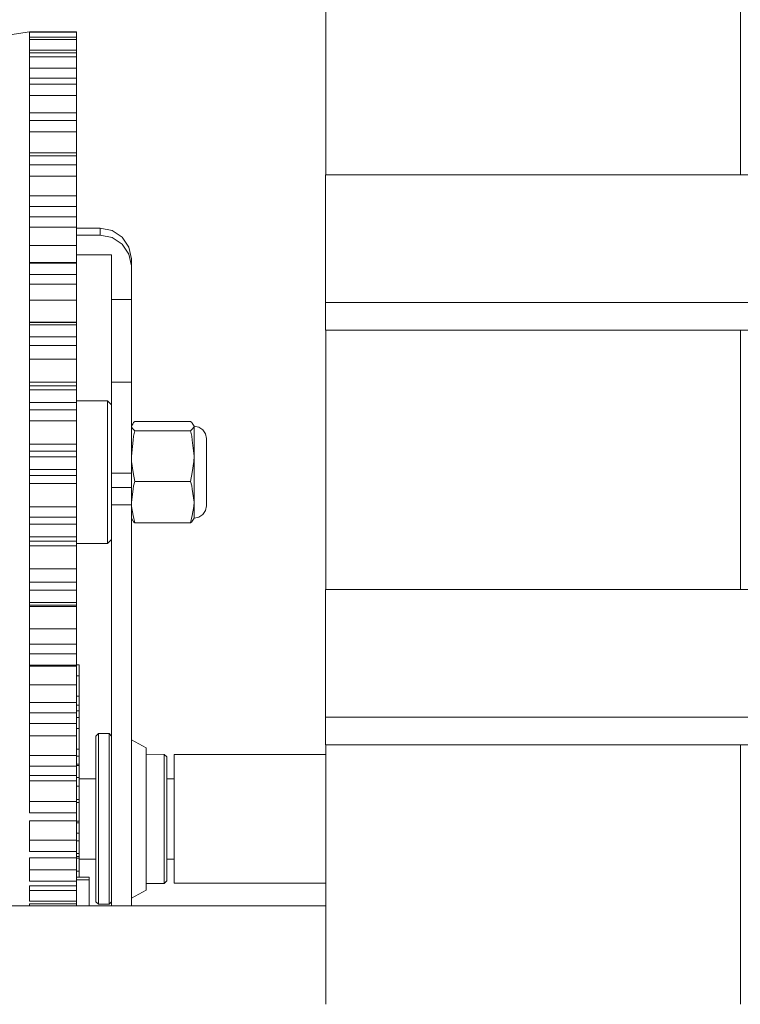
# Model space of a CAD drawing. Header units: millimetres. Extents: x 53056 to 116131, y -669674 to -625124.
# Tile 162 of 168: x 73741 to 73851, y -641746 to -641595. Entities that reach past the tile are written whole.
import ezdxf

# ---------------------------------------------------------------- set-up
doc = ezdxf.new("R2010")
doc.units = ezdxf.units.MM
doc.header["$MEASUREMENT"] = 0
doc.linetypes.add('DGN Style 1', pattern=[536.199087, 0.892178, -535.306909])
doc.layers.add('Side Cradle Tower', color=7, linetype='Continuous', lineweight=0)

# ---------------------------------------------------------------- blocks, each defined once
blk = doc.blocks.new('*U55')
at = {"layer": 'Side Cradle Tower', "color": 7, "linetype": 'Continuous', "lineweight": 0}
for p, q in [((-10742.45, 5780.33), (-10742.45, 5820.09)), ((-10851.33, 5802.25), (-10851.33, 5802.21)), ((-10851.33, 5802.25), (-10844.14, 5802.25)), ((-10851.33, 5802.21), (-10851.33, 5801.81)), ((-10851.33, 5802.21), (-10844.14, 5802.21)), ((-10851.33, 5801.81), (-10851.33, 5801.42)), ((-10851.33, 5801.42), (-10851.33, 5801.09)), ((-10851.33, 5801.42), (-10844.14, 5801.42)), ((-10851.33, 5801.09), (-10851.33, 5799.03)), ((-10851.33, 5801.09), (-10844.14, 5801.09)), ((-10844.14, 5802.21), (-10844.14, 5802.25)), ((-10844.14, 5801.42), (-10844.14, 5802.21)), ((-10844.14, 5801.09), (-10844.14, 5801.42)), ((-10844.14, 5799.45), (-10844.14, 5801.09)), ((-10851.33, 5799.45), (-10844.14, 5799.45)), ((-10844.14, 5799.03), (-10844.14, 5799.45)), ((-10851.33, 5799.03), (-10851.33, 5798.41)), ((-10851.33, 5799.03), (-10844.14, 5799.03)), ((-10851.33, 5798.41), (-10851.33, 5795.14)), ((-10851.33, 5798.41), (-10844.14, 5798.41)), ((-10844.14, 5798.41), (-10844.14, 5799.03)), ((-10844.14, 5796.7), (-10844.14, 5798.41)), ((-10851.33, 5796.7), (-10844.14, 5796.7)), ((-10844.14, 5795.14), (-10844.14, 5796.7)), ((-10851.33, 5795.14), (-10851.33, 5794.24)), ((-10851.33, 5795.14), (-10844.14, 5795.14)), ((-10844.14, 5794.24), (-10844.14, 5795.14)), ((-10851.33, 5794.24), (-10851.33, 5793.78)), ((-10851.33, 5794.24), (-10844.14, 5794.24)), ((-10851.33, 5793.78), (-10851.33, 5789.83)), ((-10844.14, 5792.5), (-10844.14, 5794.24)), ((-10851.33, 5792.5), (-10844.14, 5792.5)), ((-10844.14, 5789.83), (-10844.14, 5792.5)), ((-10851.33, 5789.83), (-10851.33, 5788.68)), ((-10851.33, 5789.83), (-10844.14, 5789.83)), ((-10844.14, 5788.68), (-10844.14, 5789.83)), ((-10851.33, 5788.68), (-10851.33, 5783.23)), ((-10851.33, 5788.68), (-10844.14, 5788.68)), ((-10844.14, 5786.94), (-10844.14, 5788.68)), ((-10851.33, 5786.94), (-10844.14, 5786.94)), ((-10844.14, 5783.7), (-10844.14, 5786.94)), ((-10851.33, 5783.7), (-10844.14, 5783.7)), ((-10851.33, 5783.23), (-10851.33, 5781.85)), ((-10851.33, 5783.23), (-10844.14, 5783.23)), ((-10844.14, 5783.23), (-10844.14, 5783.7)), ((-10844.14, 5781.85), (-10844.14, 5783.23)), ((-10851.33, 5781.85), (-10844.14, 5781.85)), ((-10851.33, 5781.85), (-10851.33, 5776.77)), ((-10844.14, 5780.16), (-10844.14, 5781.85)), ((-10851.33, 5780.16), (-10844.14, 5780.16)), ((-10844.14, 5777.1), (-10844.14, 5780.16)), ((-10806.01, 5780.33), (-10456.42, 5780.33)), ((-10851.33, 5777.1), (-10844.14, 5777.1)), ((-10851.33, 5776.77), (-10851.33, 5775.5)), ((-10844.14, 5776.37), (-10844.14, 5777.1)), ((-10851.33, 5775.5), (-10851.33, 5773.92)), ((-10851.33, 5775.5), (-10844.14, 5775.5)), ((-10844.14, 5773.92), (-10844.14, 5775.5)), ((-10851.33, 5773.92), (-10851.33, 5766.81)), ((-10851.33, 5773.92), (-10844.14, 5773.92)), ((-10844.14, 5772.32), (-10844.14, 5773.92)), ((-10851.33, 5772.32), (-10844.14, 5772.32)), ((-10844.14, 5769.51), (-10844.14, 5772.32)), ((-10840.51, 5772.17), (-10844.14, 5772.17)), ((-10844.14, 5771.07), (-10840.51, 5771.07)), ((-10840.51, 5772.17), (-10840.51, 5771.07)), ((-10838.68, 5771.81), (-10840.51, 5772.17)), ((-10840.51, 5771.07), (-10838.68, 5770.72)), ((-10851.33, 5769.51), (-10844.14, 5769.51)), ((-10844.14, 5768.82), (-10844.14, 5769.51)), ((-10838.79, 5768.07), (-10844.14, 5768.07)), ((-10838.79, 5761.22), (-10838.79, 5768.07)), ((-10851.33, 5766.89), (-10844.14, 5766.89)), ((-10851.33, 5766.81), (-10851.33, 5765.07)), ((-10851.33, 5766.81), (-10844.14, 5766.81)), ((-10844.14, 5766.81), (-10844.14, 5766.89)), ((-10844.14, 5765.07), (-10844.14, 5766.81)), ((-10835.74, 5767.48), (-10835.74, 5766.38)), ((-10835.74, 5766.38), (-10835.74, 5761.22)), ((-10851.33, 5765.07), (-10851.33, 5757.37)), ((-10851.33, 5765.07), (-10844.14, 5765.07)), ((-10844.14, 5763.6), (-10844.14, 5765.07)), ((-10851.33, 5763.6), (-10844.14, 5763.6)), ((-10844.14, 5761.11), (-10844.14, 5763.6)), ((-10851.33, 5761.11), (-10844.14, 5761.11)), ((-10844.14, 5760.47), (-10844.14, 5761.11)), ((-10838.79, 5761.22), (-10838.79, 5748.58)), ((-10835.74, 5761.22), (-10838.79, 5761.22)), ((-10835.74, 5761.22), (-10835.74, 5748.58)), ((-10806.01, 5756.55), (-10806.01, 5760.79)), ((-10806.01, 5760.79), (-10456.42, 5760.79)), ((-10851.33, 5757.79), (-10844.14, 5757.79)), ((-10851.33, 5757.71), (-10844.14, 5757.71)), ((-10851.33, 5757.37), (-10851.33, 5755.52)), ((-10851.33, 5757.37), (-10844.14, 5757.37)), ((-10844.14, 5757.71), (-10844.14, 5757.79)), ((-10844.14, 5757.37), (-10844.14, 5757.71)), ((-10844.14, 5755.52), (-10844.14, 5757.37)), ((-10806.01, 5756.55), (-10456.42, 5756.55)), ((-10742.45, 5716.79), (-10742.45, 5756.55)), ((-10851.33, 5755.52), (-10844.14, 5755.52)), ((-10851.33, 5755.52), (-10851.33, 5753.36)), ((-10851.33, 5754.2), (-10844.14, 5754.2)), ((-10844.14, 5754.2), (-10844.14, 5755.52)), ((-10844.14, 5752.09), (-10844.14, 5754.2)), ((-10851.33, 5753.36), (-10851.33, 5747.4)), ((-10851.33, 5752.09), (-10844.14, 5752.09)), ((-10844.14, 5751.52), (-10844.14, 5752.09)), ((-10851.33, 5748.59), (-10844.14, 5748.59)), ((-10844.14, 5748), (-10844.14, 5748.59)), ((-10838.79, 5748.58), (-10838.79, 5746.89)), ((-10838.79, 5748.58), (-10835.74, 5748.58)), ((-10851.33, 5748), (-10844.14, 5748)), ((-10851.33, 5747.4), (-10851.33, 5745.47)), ((-10851.33, 5747.4), (-10844.14, 5747.4)), ((-10844.14, 5747.4), (-10844.14, 5748)), ((-10844.14, 5745.47), (-10844.14, 5747.4)), ((-10851.33, 5745.47), (-10851.33, 5737.14)), ((-10851.33, 5745.47), (-10844.14, 5745.47)), ((-10844.14, 5744.35), (-10844.14, 5745.47)), ((-10851.33, 5744.35), (-10844.14, 5744.35)), ((-10844.14, 5742.67), (-10844.14, 5744.35)), ((-10851.33, 5742.67), (-10844.14, 5742.67)), ((-10844.14, 5742.17), (-10844.14, 5742.67)), ((-10835.74, 5741.81), (-10835.48, 5742.27)), ((-10835.74, 5741.81), (-10835.48, 5742.26)), ((-10835.41, 5742.38), (-10835.23, 5742.53)), ((-10835.23, 5742.53), (-10826.67, 5742.53)), ((-10826.48, 5742.38), (-10826.67, 5742.53)), ((-10835.72, 5741.66), (-10835.74, 5741.81)), ((-10835.41, 5740.28), (-10835.23, 5741.1)), ((-10835.23, 5741.1), (-10826.67, 5741.1)), ((-10826.48, 5740.28), (-10826.67, 5741.1)), ((-10826.18, 5741.66), (-10826.15, 5741.81)), ((-10851.33, 5739.07), (-10844.14, 5739.07)), ((-10844.14, 5737.98), (-10844.14, 5739.07)), ((-10835.74, 5739.41), (-10835.74, 5734.63)), ((-10851.33, 5737.98), (-10844.14, 5737.98)), ((-10844.14, 5737.14), (-10844.14, 5737.98)), ((-10826.15, 5737.22), (-10826.15, 5738.87)), ((-10824.23, 5737.97), (-10824.23, 5737.83)), ((-10851.33, 5737.14), (-10851.33, 5735.18)), ((-10851.33, 5737.14), (-10844.14, 5737.14)), ((-10844.14, 5735.18), (-10844.14, 5737.14)), ((-10835.72, 5736.39), (-10835.74, 5737.22)), ((-10851.33, 5735.18), (-10844.14, 5735.18)), ((-10851.33, 5735.18), (-10851.33, 5727.13)), ((-10844.14, 5734.27), (-10844.14, 5735.18)), ((-10838.79, 5734.63), (-10838.79, 5732.43)), ((-10835.74, 5734.63), (-10838.79, 5734.63)), ((-10835.74, 5734.63), (-10835.74, 5732.43)), ((-10826.67, 5733.34), (-10826.44, 5734.73)), ((-10826.15, 5733.54), (-10826.15, 5734.79)), ((-10851.33, 5734.27), (-10844.14, 5734.27)), ((-10851.33, 5733.05), (-10844.14, 5733.05)), ((-10844.14, 5733.05), (-10844.14, 5734.27)), ((-10844.14, 5732.65), (-10844.14, 5733.05)), ((-10835.41, 5732.68), (-10835.23, 5733.34)), ((-10835.23, 5733.34), (-10826.67, 5733.34)), ((-10826.48, 5732.68), (-10826.67, 5733.34)), ((-10838.79, 5732.43), (-10838.79, 5729.75)), ((-10838.79, 5732.43), (-10835.74, 5732.43)), ((-10835.74, 5732.43), (-10835.74, 5729.75)), ((-10835.72, 5729.51), (-10835.74, 5730.18)), ((-10826.18, 5729.51), (-10826.15, 5730.19)), ((-10851.33, 5729.45), (-10844.14, 5729.45)), ((-10844.14, 5727.88), (-10844.14, 5729.45)), ((-10839.39, 5726.17), (-10839.39, 5729.44)), ((-10838.79, 5729.75), (-10838.79, 5668.35)), ((-10838.79, 5729.75), (-10835.74, 5729.75)), ((-10835.74, 5729.75), (-10835.74, 5668.35)), ((-10851.33, 5727.88), (-10844.14, 5727.88)), ((-10851.33, 5727.13), (-10851.33, 5726.82)), ((-10844.14, 5726.82), (-10844.14, 5727.88)), ((-10835.41, 5727.18), (-10835.23, 5727.03)), ((-10826.67, 5727.03), (-10835.23, 5727.03)), ((-10826.48, 5727.18), (-10826.67, 5727.03)), ((-10826.15, 5727.74), (-10826.15, 5727.8)), ((-10826.15, 5727.8), (-10826.15, 5727.8)), ((-10851.33, 5726.82), (-10851.33, 5724.87)), ((-10851.33, 5726.82), (-10844.14, 5726.82)), ((-10844.14, 5724.87), (-10844.14, 5726.82)), ((-10851.33, 5724.87), (-10851.33, 5716.68)), ((-10851.33, 5724.87), (-10844.14, 5724.87)), ((-10851.33, 5724.21), (-10844.14, 5724.21)), ((-10844.14, 5724.21), (-10844.14, 5724.87)), ((-10844.14, 5723.48), (-10844.14, 5724.21)), ((-10851.33, 5723.48), (-10844.14, 5723.48)), ((-10844.14, 5723.19), (-10844.14, 5723.48)), ((-10851.33, 5719.95), (-10844.14, 5719.95)), ((-10844.14, 5717.95), (-10844.14, 5719.95)), ((-10851.33, 5717.95), (-10844.14, 5717.95)), ((-10844.14, 5716.68), (-10844.14, 5717.95)), ((-10851.33, 5716.68), (-10851.33, 5714.8)), ((-10851.33, 5716.68), (-10844.14, 5716.68)), ((-10844.14, 5714.8), (-10844.14, 5716.68)), ((-10806.01, 5716.79), (-10456.42, 5716.79)), ((-10851.33, 5714.8), (-10851.33, 5706.97)), ((-10851.33, 5714.8), (-10844.14, 5714.8)), ((-10851.33, 5714.39), (-10844.14, 5714.39)), ((-10851.33, 5714.18), (-10844.14, 5714.18)), ((-10844.14, 5714.39), (-10844.14, 5714.8)), ((-10844.14, 5714.18), (-10844.14, 5714.39)), ((-10844.14, 5713.99), (-10844.14, 5714.18)), ((-10851.33, 5710.8), (-10844.14, 5710.8)), ((-10844.14, 5708.41), (-10844.14, 5710.8)), ((-10851.33, 5708.41), (-10844.14, 5708.41)), ((-10844.14, 5706.97), (-10844.14, 5708.41)), ((-10851.33, 5706.97), (-10851.33, 5705.2)), ((-10851.33, 5706.97), (-10844.14, 5706.97)), ((-10844.14, 5705.2), (-10844.14, 5706.97)), ((-10851.33, 5705.2), (-10851.33, 5702.06)), ((-10851.33, 5705.2), (-10844.14, 5705.2)), ((-10851.33, 5705.05), (-10844.14, 5705.05)), ((-10844.14, 5705.26), (-10843.72, 5705.26)), ((-10844.14, 5705.05), (-10844.14, 5705.2)), ((-10843.72, 5705.26), (-10843.72, 5703.58)), ((-10843.72, 5703.34), (-10843.72, 5703.58)), ((-10843.72, 5703.34), (-10843.72, 5700.47)), ((-10851.33, 5702.21), (-10844.14, 5702.21)), ((-10851.33, 5702.06), (-10851.33, 5697.91)), ((-10844.14, 5699.48), (-10844.14, 5702.21)), ((-10844.14, 5700.47), (-10843.72, 5700.47)), ((-10851.33, 5699.48), (-10844.14, 5699.48)), ((-10844.14, 5697.91), (-10844.14, 5699.48)), ((-10843.72, 5699.07), (-10843.72, 5698.23)), ((-10851.33, 5697.91), (-10851.33, 5696.29)), ((-10851.33, 5697.91), (-10844.14, 5697.91)), ((-10844.14, 5698.23), (-10843.72, 5698.23)), ((-10844.14, 5696.29), (-10844.14, 5697.91)), ((-10844.14, 5697.21), (-10843.72, 5697.21)), ((-10843.72, 5698.23), (-10843.72, 5697.21)), ((-10806.01, 5693.01), (-10806.01, 5697.24)), ((-10806.01, 5697.24), (-10456.42, 5697.24)), ((-10851.33, 5696.29), (-10851.33, 5689.72)), ((-10851.33, 5696.29), (-10844.14, 5696.29)), ((-10851.33, 5694.39), (-10844.14, 5694.39)), ((-10844.14, 5691.39), (-10844.14, 5694.39)), ((-10806.01, 5693.01), (-10456.42, 5693.01)), ((-10742.45, 5653.24), (-10742.45, 5693.01)), ((-10851.33, 5691.39), (-10844.14, 5691.39)), ((-10844.14, 5689.72), (-10844.14, 5691.39)), ((-10844.14, 5691.25), (-10843.72, 5691.25)), ((-10829.18, 5691.52), (-10805.95, 5691.52)), ((-10851.33, 5689.72), (-10851.33, 5688.28)), ((-10851.33, 5689.72), (-10844.14, 5689.72)), ((-10844.14, 5689.83), (-10843.72, 5689.83)), ((-10844.14, 5688.28), (-10844.14, 5689.72)), ((-10843.72, 5689.83), (-10843.72, 5688)), ((-10851.33, 5688.28), (-10851.33, 5682.58)), ((-10851.33, 5688.28), (-10844.14, 5688.28)), ((-10844.14, 5688), (-10843.72, 5688)), ((-10843.72, 5687.81), (-10841.18, 5687.81)), ((-10830.33, 5687.81), (-10829.18, 5687.81)), ((-10851.33, 5687.51), (-10844.14, 5687.51)), ((-10844.14, 5684.31), (-10844.14, 5687.51)), ((-10851.33, 5684.31), (-10844.14, 5684.31)), ((-10844.14, 5682.58), (-10844.14, 5684.31)), ((-10844.14, 5684.14), (-10843.72, 5684.14)), ((-10851.33, 5682.58), (-10844.14, 5682.58)), ((-10844.14, 5681.97), (-10844.14, 5682.58)), ((-10844.14, 5681.36), (-10844.14, 5681.97)), ((-10851.33, 5676.67), (-10851.33, 5681.36)), ((-10851.33, 5681.36), (-10844.14, 5681.36)), ((-10844.14, 5678.41), (-10844.14, 5681.36)), ((-10844.14, 5681.32), (-10843.72, 5681.32)), ((-10851.33, 5678.41), (-10844.14, 5678.41)), ((-10844.14, 5676.67), (-10844.14, 5678.41)), ((-10844.14, 5678.3), (-10843.72, 5678.3)), ((-10843.72, 5678.3), (-10843.72, 5676.37)), ((-10844.14, 5676.67), (-10851.33, 5676.67)), ((-10851.33, 5672.12), (-10851.33, 5675.7)), ((-10851.33, 5675.7), (-10844.14, 5675.7)), ((-10844.14, 5675.7), (-10844.14, 5676.67)), ((-10844.14, 5676.37), (-10843.72, 5676.37)), ((-10844.14, 5673.84), (-10844.14, 5675.7)), ((-10844.14, 5675.62), (-10843.72, 5675.62)), ((-10843.72, 5675.5), (-10841.18, 5675.5)), ((-10841.18, 5671.08), (-10841.18, 5674.71)), ((-10840.8, 5670.77), (-10840.8, 5674.51)), ((-10830.33, 5675.5), (-10829.18, 5675.5)), ((-10851.33, 5673.84), (-10844.14, 5673.84)), ((-10844.14, 5672.12), (-10844.14, 5673.84)), ((-10844.14, 5673.66), (-10843.72, 5673.66)), ((-10843.72, 5673.66), (-10843.72, 5672.74)), ((-10842.19, 5672.64), (-10842.19, 5672.34)), ((-10844.14, 5672.12), (-10851.33, 5672.12)), ((-10851.33, 5671.42), (-10844.14, 5671.42)), ((-10851.33, 5669.92), (-10851.33, 5671.42)), ((-10842.19, 5672.34), (-10844.14, 5672.34)), ((-10844.14, 5671.42), (-10844.14, 5672.12)), ((-10844.14, 5670.69), (-10844.14, 5671.42)), ((-10842.19, 5672.34), (-10842.19, 5668.35)), ((-10829.18, 5671.8), (-10805.95, 5671.8)), ((-10851.33, 5670.69), (-10844.14, 5670.69)), ((-10851.33, 5669.03), (-10851.33, 5669.92)), ((-10844.14, 5669.03), (-10844.14, 5670.69)), ((-10955.9, 5668.35), (-10805.95, 5668.35)), ((-10844.14, 5669.03), (-10851.33, 5669.03)), ((-10851.33, 5668.62), (-10851.33, 5668.35)), ((-10844.14, 5668.62), (-10851.33, 5668.62)), ((-10844.14, 5668.62), (-10844.14, 5669.03)), ((-10844.14, 5668.35), (-10844.14, 5668.62)), ((-10840.8, 5668.59), (-10840.8, 5668.69)), ((-10839.17, 5668.59), (-10839.17, 5668.69))]:
    blk.add_line(p, q, dxfattribs=at)
at = {"layer": 'Side Cradle Tower', "color": 7, "linetype": 'Continuous', "lineweight": 0, "flags": 128}
for points in [[(-10805.95, 5780.33), (-10805.95, 5783.03), (-10805.95, 5803.68), (-10805.95, 5820.09)], [(-10851.33, 5802.25), (-10854.38, 5801.81), (-10854.38, 5793.78), (-10854.38, 5776.77), (-10854.38, 5753.36), (-10854.38, 5727.13), (-10854.38, 5702.06)], [(-10806.01, 5760.79), (-10806.01, 5780.33), (-10806.01, 5780.33)], [(-10844.14, 5775.5), (-10844.14, 5775.63), (-10844.14, 5776.37)], [(-10835.74, 5767.48), (-10836.11, 5769.27), (-10837.14, 5770.79), (-10838.68, 5771.81)], [(-10838.68, 5770.72), (-10837.14, 5769.7), (-10836.11, 5768.18), (-10835.74, 5766.38)], [(-10844.14, 5766.89), (-10844.14, 5767.36), (-10844.14, 5768.07), (-10844.14, 5768.82)], [(-10844.14, 5757.79), (-10844.14, 5757.95), (-10844.14, 5758.37), (-10844.14, 5758.99), (-10844.14, 5759.73), (-10844.14, 5760.47)], [(-10805.95, 5716.79), (-10805.95, 5718.06), (-10805.95, 5740.22), (-10805.95, 5756.55)], [(-10844.14, 5748.59), (-10844.14, 5748.86), (-10844.14, 5749.37), (-10844.14, 5750.05), (-10844.14, 5750.8), (-10844.14, 5751.52)], [(-10835.74, 5748.58), (-10835.74, 5746.89), (-10835.74, 5743.69), (-10835.74, 5739.41)], [(-10838.79, 5746.89), (-10838.79, 5743.69), (-10838.79, 5739.41), (-10838.79, 5734.63)], [(-10844.14, 5745.7), (-10839.39, 5745.7), (-10838.79, 5745.11)], [(-10839.39, 5729.44), (-10839.39, 5733.53), (-10839.39, 5737.81), (-10839.39, 5741.62), (-10839.39, 5744.4), (-10839.39, 5745.7)], [(-10844.14, 5739.07), (-10844.14, 5739.44), (-10844.14, 5740.03), (-10844.14, 5740.75), (-10844.14, 5741.5), (-10844.14, 5742.17)], [(-10835.48, 5742.27), (-10835.48, 5742.27), (-10835.41, 5742.38)], [(-10826.48, 5742.38), (-10826.42, 5742.27), (-10826.15, 5741.81), (-10825.42, 5741.67), (-10824.8, 5741.26), (-10824.38, 5740.65), (-10824.23, 5739.92), (-10824.23, 5739.18), (-10824.23, 5737.77), (-10824.23, 5735.91), (-10824.23, 5733.87), (-10824.23, 5731.97), (-10824.23, 5730.5), (-10824.23, 5729.68), (-10824.23, 5729.68)], [(-10835.23, 5741.1), (-10835.45, 5741.35), (-10835.72, 5741.66)], [(-10826.67, 5741.1), (-10826.44, 5741.35), (-10826.18, 5741.66)], [(-10826.15, 5738.87), (-10826.15, 5739.29), (-10826.15, 5740.8), (-10826.15, 5740.92), (-10826.15, 5741.81)], [(-10835.74, 5737.22), (-10835.48, 5739.69), (-10835.41, 5740.28)], [(-10826.44, 5734.73), (-10826.18, 5736.39), (-10826.15, 5737.22), (-10826.42, 5739.69), (-10826.48, 5740.28)], [(-10835.23, 5733.34), (-10835.45, 5734.73), (-10835.72, 5736.39)], [(-10826.15, 5734.79), (-10826.15, 5736.32), (-10826.15, 5737.22)], [(-10826.15, 5730.19), (-10826.15, 5730.94), (-10826.15, 5732.37), (-10826.15, 5733.54)], [(-10844.14, 5729.45), (-10844.14, 5729.92), (-10844.14, 5730.57), (-10844.14, 5731.32), (-10844.14, 5732.05), (-10844.14, 5732.65)], [(-10835.74, 5730.19), (-10835.48, 5732.2), (-10835.41, 5732.68)], [(-10826.15, 5727.8), (-10826.15, 5727.8), (-10826.15, 5728.68), (-10826.15, 5728.93), (-10826.15, 5730.19), (-10826.42, 5732.2), (-10826.48, 5732.68)], [(-10835.23, 5727.03), (-10835.45, 5728.16), (-10835.72, 5729.51)], [(-10826.67, 5727.03), (-10826.44, 5728.16), (-10826.18, 5729.51)], [(-10824.23, 5729.68), (-10824.23, 5729.63), (-10824.38, 5728.91), (-10824.8, 5728.3), (-10825.42, 5727.89), (-10826.15, 5727.74), (-10826.42, 5727.29), (-10826.48, 5727.18)], [(-10835.41, 5727.18), (-10835.48, 5727.29), (-10835.74, 5727.74)], [(-10839.39, 5723.85), (-10839.39, 5724.2), (-10839.39, 5726.17)], [(-10838.79, 5724.45), (-10839.39, 5723.85), (-10844.14, 5723.85)], [(-10844.14, 5719.95), (-10844.14, 5720.5), (-10844.14, 5721.21), (-10844.14, 5721.96), (-10844.14, 5722.65), (-10844.14, 5723.19)], [(-10806.01, 5697.24), (-10806.01, 5716.79), (-10806.01, 5716.79)], [(-10844.14, 5710.8), (-10844.14, 5711.42), (-10844.14, 5712.16), (-10844.14, 5712.9), (-10844.14, 5713.54), (-10844.14, 5713.99)], [(-10844.14, 5702.21), (-10844.14, 5702.89), (-10844.14, 5703.65), (-10844.14, 5704.36), (-10844.14, 5704.93), (-10844.14, 5705.05)], [(-10843.72, 5703.58), (-10843.72, 5703.58), (-10843.72, 5705.26), (-10843.72, 5700.47)], [(-10843.72, 5703.58), (-10843.72, 5703.58), (-10844.14, 5703.58)], [(-10844.14, 5699.07), (-10843.72, 5699.07), (-10843.72, 5700.47), (-10843.72, 5700.47)], [(-10843.72, 5698.23), (-10843.72, 5698.23), (-10843.72, 5697.21), (-10843.72, 5695.5), (-10843.72, 5692.35), (-10843.72, 5695.5), (-10843.72, 5692.35), (-10843.72, 5691.25), (-10843.72, 5691.25)], [(-10844.14, 5696.29), (-10844.14, 5695.86), (-10844.14, 5695.11), (-10844.14, 5694.39)], [(-10844.14, 5695.5), (-10843.72, 5695.5), (-10843.72, 5695.5)], [(-10843.72, 5695.5), (-10843.72, 5693.86), (-10843.72, 5692.35)], [(-10841.18, 5674.71), (-10841.18, 5679.4), (-10841.18, 5684.42), (-10841.18, 5689.03), (-10841.18, 5692.52), (-10841.18, 5694.35), (-10840.8, 5694.72), (-10839.17, 5694.72), (-10838.79, 5694.35)], [(-10840.8, 5674.51), (-10840.8, 5679.33), (-10840.8, 5684.51), (-10840.8, 5689.25), (-10840.8, 5692.84), (-10840.8, 5694.72)], [(-10839.17, 5668.69), (-10839.17, 5668.69), (-10839.17, 5670.77), (-10839.17, 5674.51), (-10839.17, 5679.33), (-10839.17, 5684.51), (-10839.17, 5689.25), (-10839.17, 5692.84), (-10839.17, 5694.72)], [(-10835.74, 5693.77), (-10835.74, 5693.77), (-10833.46, 5692.52), (-10833.46, 5692.39), (-10833.46, 5690.72), (-10833.46, 5687.75), (-10833.46, 5683.91), (-10833.46, 5679.75), (-10833.46, 5675.86), (-10833.46, 5672.8), (-10833.46, 5671.01), (-10833.46, 5670.75), (-10835.74, 5669.49), (-10835.74, 5669.49)], [(-10843.72, 5691.25), (-10843.72, 5692.35), (-10844.14, 5692.35)], [(-10805.95, 5653.24), (-10805.95, 5675.25), (-10805.95, 5693.01)], [(-10843.72, 5691.25), (-10843.72, 5690.76), (-10843.72, 5690.23), (-10843.72, 5690.05)], [(-10833.46, 5691.55), (-10830.71, 5691.52), (-10830.33, 5691.15), (-10830.33, 5690.98), (-10830.33, 5689.5), (-10830.33, 5686.91), (-10830.33, 5683.58), (-10830.33, 5679.98), (-10830.33, 5676.61), (-10830.33, 5673.95), (-10830.33, 5672.39), (-10830.33, 5672.14), (-10830.71, 5671.76), (-10833.46, 5671.73)], [(-10830.71, 5671.76), (-10830.71, 5671.84), (-10830.71, 5672.02), (-10830.71, 5672.61), (-10830.71, 5673.65), (-10830.71, 5674.8), (-10830.71, 5676.41), (-10830.71, 5678.06), (-10830.71, 5679.91), (-10830.71, 5681.88), (-10830.71, 5683.66), (-10830.71, 5685.67), (-10830.71, 5687.12), (-10830.71, 5688.84), (-10830.71, 5689.82), (-10830.71, 5690.88), (-10830.71, 5691.35), (-10830.71, 5691.48), (-10830.71, 5691.52)], [(-10829.18, 5691.52), (-10829.18, 5690.13), (-10829.18, 5687.45)], [(-10843.72, 5689.83), (-10843.72, 5690.05), (-10844.14, 5690.05)], [(-10843.72, 5690.05), (-10843.72, 5690.1), (-10843.72, 5690.05), (-10843.72, 5689.83), (-10843.72, 5688), (-10843.72, 5686.65), (-10843.72, 5684.63), (-10843.72, 5686.65), (-10843.72, 5684.63), (-10843.72, 5684.14), (-10843.72, 5684.14)], [(-10844.14, 5688.28), (-10844.14, 5688.26), (-10844.14, 5687.51)], [(-10844.14, 5686.65), (-10843.72, 5686.65), (-10843.72, 5688)], [(-10843.72, 5686.65), (-10843.72, 5685.47), (-10843.72, 5684.63)], [(-10829.18, 5687.45), (-10829.18, 5683.88), (-10829.18, 5679.98), (-10829.18, 5676.34), (-10829.18, 5673.5), (-10829.18, 5671.91), (-10829.18, 5671.8), (-10829.18, 5671.8)], [(-10843.72, 5684.14), (-10843.72, 5684.63), (-10844.14, 5684.63)], [(-10843.72, 5684.14), (-10843.72, 5683.85), (-10843.72, 5683.42), (-10843.72, 5682.91), (-10843.72, 5682.38), (-10843.72, 5681.9), (-10843.72, 5681.54), (-10843.72, 5681.32)], [(-10844.14, 5681.03), (-10843.72, 5681.03), (-10843.72, 5681.03)], [(-10843.72, 5681.32), (-10843.72, 5681.32), (-10843.72, 5681.03), (-10843.72, 5679.47), (-10843.72, 5681.03), (-10843.72, 5679.47), (-10843.72, 5678.3), (-10843.72, 5676.37), (-10843.72, 5675.88), (-10843.72, 5675.62), (-10843.72, 5675.88)], [(-10843.72, 5681.03), (-10843.72, 5681.32), (-10843.72, 5681.32)], [(-10843.72, 5681.03), (-10843.72, 5680.44), (-10843.72, 5679.47)], [(-10843.72, 5678.3), (-10843.72, 5679.47), (-10844.14, 5679.47)], [(-10844.14, 5675.88), (-10843.72, 5675.88), (-10843.72, 5676.37)], [(-10843.72, 5675.88), (-10843.72, 5675.62), (-10843.72, 5675.62)], [(-10843.72, 5675.62), (-10843.72, 5675.17), (-10843.72, 5674.64), (-10843.72, 5674.12), (-10843.72, 5673.66)], [(-10844.14, 5672.74), (-10842.19, 5672.74), (-10842.19, 5672.64)], [(-10843.72, 5672.74), (-10843.72, 5673.66), (-10843.72, 5673.66)], [(-10838.79, 5668.97), (-10839.17, 5668.59), (-10840.8, 5668.59), (-10841.18, 5668.97), (-10841.18, 5669.07), (-10841.18, 5671.08)], [(-10840.8, 5668.69), (-10840.8, 5668.69), (-10840.8, 5670.77)]]:
    blk.add_lwpolyline(points, dxfattribs=at)

msp = doc.modelspace()

# ---------------------------------------------------------------- block references
at = {"color": 7, "linetype": 'DGN Style 1', "lineweight": 0}
msp.add_blockref('*U55', (84593.95, -647399.35), dxfattribs=at)

doc.saveas('drawing.dxf')
